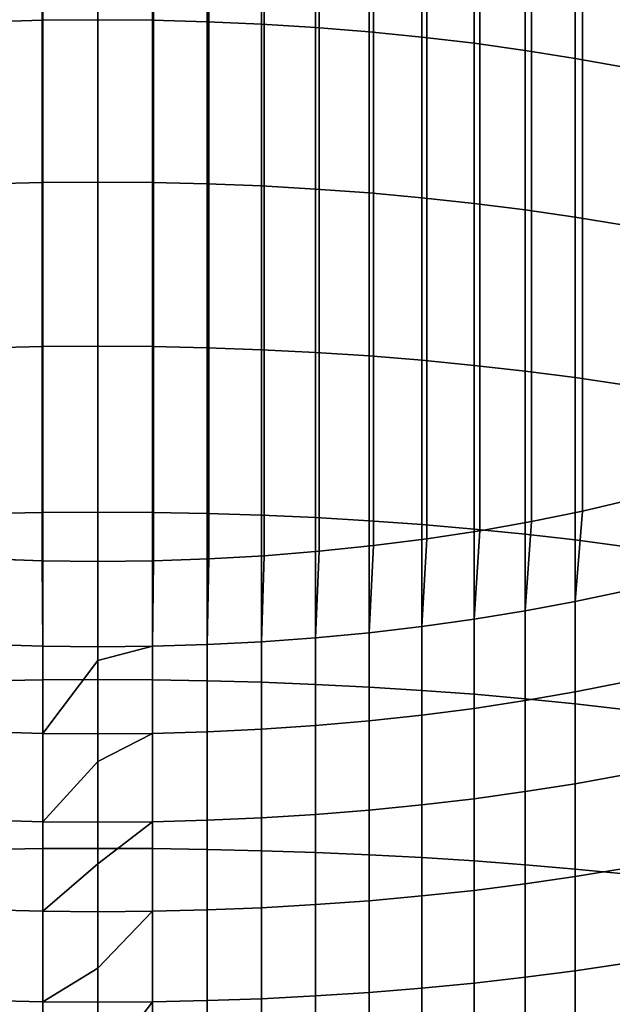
# Model space of a CAD drawing. Header units: metres. Extents: x -32 to 117, y -314 to 32.
# Tile 43 of 256: x -1 to 6, y -246 to -234. Entities that reach past the tile are written whole.
import ezdxf

# ---------------------------------------------------------------- set-up
doc = ezdxf.new("R2010")
doc.units = ezdxf.units.M
doc.layers.add('solid_24_501_064_XXX', color=7, linetype='CONTINUOUS')

msp = doc.modelspace()

# ---------------------------------------------------------------- linework, layer by layer
at = {"layer": 'solid_24_501_064_XXX'}
for points in [[(6.217302, -239.763824, 319.928345), (5.640489, -239.898071, 319.664856), (5.640489, -29.887835, 212.659302), (6.217302, -29.753582, 212.922775)], [(5.640489, -239.898071, 319.664856), (5.049653, -240.019104, 319.427307), (5.049653, -30.008865, 212.421753), (5.640489, -29.887835, 212.659302)], [(5.049653, -240.019104, 319.427307), (4.446262, -240.126617, 319.216309), (4.446262, -30.116377, 212.210754), (5.049653, -30.008865, 212.421753)], [(4.446262, -240.126617, 319.216309), (3.831817, -240.220337, 319.032379), (3.831817, -30.2101, 212.02681), (4.446262, -30.116377, 212.210754)], [(3.831817, -240.220337, 319.032379), (3.207846, -240.300034, 318.875946), (3.207846, -30.289803, 211.870392), (3.831817, -30.2101, 212.02681)], [(2.5759, -240.365524, 318.747437), (1.937549, -240.416626, 318.647156), (1.937549, -30.406385, 211.641586), (2.5759, -30.355284, 211.741867)], [(3.207846, -240.300034, 318.875946), (2.5759, -240.365524, 318.747437), (2.5759, -30.355284, 211.741867), (3.207846, -30.289803, 211.870392)], [(-0.647996, -240.475204, 318.532166), (-1.294382, -240.453217, 318.575317), (-1.294382, -30.442976, 211.569763), (-0.647996, -30.464968, 211.526611)], [(0, -240.482544, 318.517761), (-0.647996, -240.475204, 318.532166), (-0.647996, -30.464968, 211.526611), (0, -30.472303, 211.512207)], [(0.647996, -240.475204, 318.532166), (0, -240.482544, 318.517761), (0, -30.472303, 211.512207), (0.647996, -30.464968, 211.526611)], [(1.294382, -240.453217, 318.575317), (0.647996, -240.475204, 318.532166), (0.647996, -30.464968, 211.526611), (1.294382, -30.442976, 211.569763)], [(1.937549, -240.416626, 318.647156), (1.294382, -240.453217, 318.575317), (1.294382, -30.442976, 211.569763), (1.937549, -30.406385, 211.641586)], [(-1.274223, -234.203079, 344.077789), (-0.63788, -234.186218, 344.121582), (-0.63788, -232.324219, 343.367798), (-1.274223, -232.34259, 343.324615)], [(-0.63788, -234.186218, 344.121582), (0, -234.180603, 344.1362), (0, -232.3181, 343.382202), (-0.63788, -232.324219, 343.367798)], [(0.63788, -232.324219, 343.367798), (0, -232.3181, 343.382202), (0, -234.180603, 344.1362), (0.63788, -234.186218, 344.121582)], [(0.63788, -234.186218, 344.121582), (1.274223, -234.203079, 344.077789), (1.274223, -232.34259, 343.324615), (0.63788, -232.324219, 343.367798)], [(1.274223, -234.203079, 344.077789), (1.907496, -234.231125, 344.004883), (1.907496, -232.373154, 343.252716), (1.274223, -232.34259, 343.324615)], [(1.907496, -234.231125, 344.004883), (2.536174, -234.270309, 343.903076), (2.536174, -232.415833, 343.152344), (1.907496, -232.373154, 343.252716)], [(2.536174, -234.270309, 343.903076), (3.158742, -234.320511, 343.772583), (3.158742, -232.47052, 343.023682), (2.536174, -232.415833, 343.152344)], [(3.158742, -234.320511, 343.772583), (3.773701, -234.381638, 343.61377), (3.773701, -232.537109, 342.867065), (3.158742, -232.47052, 343.023682)], [(3.773701, -234.381638, 343.61377), (4.379568, -234.453506, 343.426971), (4.379568, -232.615417, 342.682861), (3.773701, -232.537109, 342.867065)], [(4.379568, -234.453506, 343.426971), (4.974885, -234.53598, 343.212646), (4.974885, -232.705261, 342.471527), (4.379568, -232.615417, 342.682861)], [(4.974885, -234.53598, 343.212646), (5.558216, -234.628845, 342.971313), (5.558216, -232.806427, 342.233551), (4.974885, -232.705261, 342.471527)], [(5.558216, -234.628845, 342.971313), (6.128158, -234.731873, 342.703583), (6.128158, -232.918671, 341.969543), (5.558216, -232.806427, 342.233551)], [(-1.274223, -236.088547, 344.766052), (-0.63788, -236.073212, 344.810425), (-0.63788, -234.186218, 344.121582), (-1.274223, -234.203079, 344.077789)], [(-0.63788, -236.073212, 344.810425), (0, -236.0681, 344.825226), (0, -234.180603, 344.1362), (-0.63788, -234.186218, 344.121582)], [(0.63788, -234.186218, 344.121582), (0, -234.180603, 344.1362), (0, -236.0681, 344.825226), (0.63788, -236.073212, 344.810425)], [(0.63788, -236.073212, 344.810425), (1.274223, -236.088547, 344.766052), (1.274223, -234.203079, 344.077789), (0.63788, -234.186218, 344.121582)], [(1.274223, -236.088547, 344.766052), (1.907496, -236.114059, 344.69223), (1.907496, -234.231125, 344.004883), (1.274223, -234.203079, 344.077789)], [(1.907496, -236.114059, 344.69223), (2.536174, -236.149673, 344.589142), (2.536174, -234.270309, 343.903076), (1.907496, -234.231125, 344.004883)], [(2.536174, -236.149673, 344.589142), (3.158742, -236.195343, 344.457001), (3.158742, -234.320511, 343.772583), (2.536174, -234.270309, 343.903076)], [(3.158742, -236.195343, 344.457001), (3.773701, -236.250916, 344.296143), (3.773701, -234.381638, 343.61377), (3.158742, -234.320511, 343.772583)], [(3.773701, -236.250916, 344.296143), (4.379568, -236.316284, 344.106964), (4.379568, -234.453506, 343.426971), (3.773701, -234.381638, 343.61377)], [(4.379568, -236.316284, 344.106964), (4.974885, -236.391281, 343.889923), (4.974885, -234.53598, 343.212646), (4.379568, -234.453506, 343.426971)], [(4.974885, -236.391281, 343.889923), (5.558216, -236.475723, 343.645538), (5.558216, -234.628845, 342.971313), (4.974885, -234.53598, 343.212646)], [(5.558216, -236.475723, 343.645538), (6.128158, -236.569427, 343.374359), (6.128158, -234.731873, 342.703583), (5.558216, -234.628845, 342.971313)], [(-1.274223, -237.996719, 345.388611), (-0.63788, -237.982925, 345.433472), (-0.63788, -236.073212, 344.810425), (-1.274223, -236.088547, 344.766052)], [(-0.63788, -237.982925, 345.433472), (0, -237.978333, 345.448456), (0, -236.0681, 344.825226), (-0.63788, -236.073212, 344.810425)], [(0.63788, -236.073212, 344.810425), (0, -236.0681, 344.825226), (0, -237.978333, 345.448456), (0.63788, -237.982925, 345.433472)], [(0.63788, -237.982925, 345.433472), (1.274223, -237.996719, 345.388611), (1.274223, -236.088547, 344.766052), (0.63788, -236.073212, 344.810425)], [(1.274223, -237.996719, 345.388611), (1.907496, -238.019653, 345.313965), (1.907496, -236.114059, 344.69223), (1.274223, -236.088547, 344.766052)], [(1.907496, -238.019653, 345.313965), (2.536174, -238.051682, 345.209686), (2.536174, -236.149673, 344.589142), (1.907496, -236.114059, 344.69223)], [(2.536174, -238.051682, 345.209686), (3.158742, -238.092743, 345.07605), (3.158742, -236.195343, 344.457001), (2.536174, -236.149673, 344.589142)], [(3.158742, -238.092743, 345.07605), (3.773701, -238.142715, 344.913361), (3.773701, -236.250916, 344.296143), (3.158742, -236.195343, 344.457001)], [(3.773701, -238.142715, 344.913361), (4.379568, -238.201492, 344.722015), (4.379568, -236.316284, 344.106964), (3.773701, -236.250916, 344.296143)], [(4.379568, -238.201492, 344.722015), (4.974885, -238.268921, 344.502502), (4.974885, -236.391281, 343.889923), (4.379568, -236.316284, 344.106964)], [(4.974885, -238.268921, 344.502502), (5.558216, -238.344849, 344.255341), (5.558216, -236.475723, 343.645538), (4.974885, -236.391281, 343.889923)], [(5.558216, -238.344849, 344.255341), (6.128158, -238.429092, 343.98111), (6.128158, -236.569427, 343.374359), (5.558216, -236.475723, 343.645538)], [(-1.274223, -239.925308, 345.944702), (-0.63788, -239.913086, 345.990021), (-0.63788, -237.982925, 345.433472), (-1.274223, -237.996719, 345.388611)], [(-0.63788, -239.913086, 345.990021), (0, -239.909012, 346.005127), (0, -237.978333, 345.448456), (-0.63788, -237.982925, 345.433472)], [(0.63788, -237.982925, 345.433472), (0, -237.978333, 345.448456), (0, -239.909012, 346.005127), (0.63788, -239.913086, 345.990021)], [(0.63788, -239.913086, 345.990021), (1.274223, -239.925308, 345.944702), (1.274223, -237.996719, 345.388611), (0.63788, -237.982925, 345.433472)], [(1.274223, -239.925308, 345.944702), (1.907496, -239.945648, 345.869293), (1.907496, -238.019653, 345.313965), (1.274223, -237.996719, 345.388611)], [(1.907496, -239.945648, 345.869293), (2.536174, -239.974045, 345.763977), (2.536174, -238.051682, 345.209686), (1.907496, -238.019653, 345.313965)], [(2.536174, -239.974045, 345.763977), (3.158742, -240.010452, 345.628998), (3.158742, -238.092743, 345.07605), (2.536174, -238.051682, 345.209686)], [(3.158742, -240.010452, 345.628998), (3.773701, -240.054764, 345.464661), (3.773701, -238.142715, 344.913361), (3.158742, -238.092743, 345.07605)], [(3.773701, -240.054764, 345.464661), (4.379568, -240.106873, 345.271423), (4.379568, -238.201492, 344.722015), (3.773701, -238.142715, 344.913361)], [(4.379568, -240.106873, 345.271423), (4.974885, -240.166656, 345.049713), (4.974885, -238.268921, 344.502502), (4.379568, -238.201492, 344.722015)], [(4.974885, -240.166656, 345.049713), (5.558216, -240.233978, 344.800049), (5.558216, -238.344849, 344.255341), (4.974885, -238.268921, 344.502502)], [(5.558216, -240.233978, 344.800049), (6.128158, -240.308685, 344.523071), (6.128158, -238.429092, 343.98111), (5.558216, -238.344849, 344.255341)], [(5.558216, -240.950058, 320.13446), (5.640489, -239.898071, 319.664856), (6.217302, -239.763824, 319.928345), (6.128158, -240.828735, 320.394409)], [(-1.274223, -241.872009, 346.433655), (-0.63788, -241.861359, 346.47937), (-0.63788, -239.913086, 345.990021), (-1.274223, -239.925308, 345.944702)], [(-0.63788, -241.861359, 346.47937), (0, -241.857819, 346.494629), (0, -239.909012, 346.005127), (-0.63788, -239.913086, 345.990021)], [(0.63788, -239.913086, 345.990021), (0, -239.909012, 346.005127), (0, -241.857819, 346.494629), (0.63788, -241.861359, 346.47937)], [(0.63788, -241.861359, 346.47937), (1.274223, -241.872009, 346.433655), (1.274223, -239.925308, 345.944702), (0.63788, -239.913086, 345.990021)], [(1.274223, -241.872009, 346.433655), (1.907496, -241.889725, 346.357574), (1.907496, -239.945648, 345.869293), (1.274223, -239.925308, 345.944702)], [(4.974885, -241.059402, 319.900146), (5.049653, -240.019104, 319.427307), (5.640489, -239.898071, 319.664856), (5.558216, -240.950058, 320.13446)], [(1.907496, -241.889725, 346.357574), (2.536174, -241.914459, 346.251343), (2.536174, -239.974045, 345.763977), (1.907496, -239.945648, 345.869293)], [(2.536174, -241.914459, 346.251343), (3.158742, -241.946152, 346.115173), (3.158742, -240.010452, 345.628998), (2.536174, -239.974045, 345.763977)], [(3.158742, -241.946152, 346.115173), (3.773701, -241.984756, 345.949432), (3.773701, -240.054764, 345.464661), (3.158742, -240.010452, 345.628998)], [(4.379568, -241.156509, 319.692047), (4.446262, -240.126617, 319.216309), (5.049653, -240.019104, 319.427307), (4.974885, -241.059402, 319.900146)], [(3.773701, -241.984756, 345.949432), (4.379568, -242.030136, 345.754486), (4.379568, -240.106873, 345.271423), (3.773701, -240.054764, 345.464661)], [(3.773701, -241.24115, 319.510681), (3.831817, -240.220337, 319.032379), (4.446262, -240.126617, 319.216309), (4.379568, -241.156509, 319.692047)], [(4.379568, -242.030136, 345.754486), (4.974885, -242.082214, 345.530823), (4.974885, -240.166656, 345.049713), (4.379568, -240.106873, 345.271423)], [(3.158742, -241.313126, 319.356445), (3.207846, -240.300034, 318.875946), (3.831817, -240.220337, 319.032379), (3.773701, -241.24115, 319.510681)], [(4.974885, -242.082214, 345.530823), (5.558216, -242.140854, 345.278992), (5.558216, -240.233978, 344.800049), (4.974885, -240.166656, 345.049713)], [(5.558216, -242.140854, 345.278992), (6.128158, -242.205902, 344.999573), (6.128158, -240.308685, 344.523071), (5.558216, -240.233978, 344.800049)], [(1.907496, -241.418365, 319.13092), (1.937549, -240.416626, 318.647156), (2.5759, -240.365524, 318.747437), (2.536174, -241.372238, 319.229767)], [(2.536174, -241.372238, 319.229767), (2.5759, -240.365524, 318.747437), (3.207846, -240.300034, 318.875946), (3.158742, -241.313126, 319.356445)], [(-0.63788, -241.471252, 319.017609), (-1.274223, -241.451401, 319.06012), (-1.294382, -240.453217, 318.575317), (-0.647996, -240.475204, 318.532166)], [(0, -241.477875, 319.003418), (-0.63788, -241.471252, 319.017609), (-0.647996, -240.475204, 318.532166), (0, -240.482544, 318.517761)], [(0.63788, -241.471252, 319.017609), (0, -241.477875, 319.003418), (0, -240.482544, 318.517761), (0.647996, -240.475204, 318.532166)], [(0.63788, -241.471252, 319.017609), (0.647996, -240.475204, 318.532166), (1.294382, -240.453217, 318.575317), (1.274223, -241.451401, 319.06012)], [(1.274223, -241.451401, 319.06012), (1.294382, -240.453217, 318.575317), (1.937549, -240.416626, 318.647156), (1.907496, -241.418365, 319.13092)], [(6.128158, -241.889862, 320.867401), (5.558216, -242.002106, 320.603394), (5.558216, -240.950058, 320.13446), (6.128158, -240.828735, 320.394409)], [(5.558216, -242.002106, 320.603394), (4.974885, -242.103271, 320.365417), (4.974885, -241.059402, 319.900146), (5.558216, -240.950058, 320.13446)], [(4.974885, -242.103271, 320.365417), (4.379568, -242.193115, 320.154083), (4.379568, -241.156509, 319.692047), (4.974885, -241.059402, 319.900146)], [(4.379568, -242.193115, 320.154083), (3.773701, -242.271423, 319.96991), (3.773701, -241.24115, 319.510681), (4.379568, -241.156509, 319.692047)], [(3.773701, -242.271423, 319.96991), (3.158742, -242.338013, 319.813293), (3.158742, -241.313126, 319.356445), (3.773701, -241.24115, 319.510681)], [(1.907496, -242.435379, 319.584229), (1.274223, -242.465942, 319.51236), (1.274223, -241.451401, 319.06012), (1.907496, -241.418365, 319.13092)], [(2.536174, -242.3927, 319.684631), (1.907496, -242.435379, 319.584229), (1.907496, -241.418365, 319.13092), (2.536174, -241.372238, 319.229767)], [(3.158742, -242.338013, 319.813293), (2.536174, -242.3927, 319.684631), (2.536174, -241.372238, 319.229767), (3.158742, -241.313126, 319.356445)], [(-0.63788, -242.484314, 319.469147), (-1.274223, -242.465942, 319.51236), (-1.274223, -241.451401, 319.06012), (-0.63788, -241.471252, 319.017609)], [(0, -241.635513, 319.076447), (-0.63788, -242.484314, 319.469147), (-0.63788, -241.471252, 319.017609), (0, -241.477875, 319.003418)], [(0.63788, -241.471252, 319.017609), (0, -241.635513, 319.076447), (0, -241.477875, 319.003418)], [(0.63788, -242.484314, 319.469147), (0, -242.490433, 319.454742), (0, -241.635513, 319.076447), (0.63788, -241.471252, 319.017609)], [(1.274223, -242.465942, 319.51236), (0.63788, -242.484314, 319.469147), (0.63788, -241.471252, 319.017609), (1.274223, -241.451401, 319.06012)], [(0, -241.635513, 319.076447), (0, -242.490433, 319.454742), (-0.63788, -242.484314, 319.469147)], [(-1.274223, -243.834473, 346.854889), (-0.63788, -243.825424, 346.90094), (-0.63788, -241.861359, 346.47937), (-1.274223, -241.872009, 346.433655)], [(-0.63788, -243.825424, 346.90094), (0, -243.822403, 346.91629), (0, -241.857819, 346.494629), (-0.63788, -241.861359, 346.47937)], [(0.63788, -241.861359, 346.47937), (0, -241.857819, 346.494629), (0, -243.822403, 346.91629), (0.63788, -243.825424, 346.90094)], [(0.63788, -243.825424, 346.90094), (1.274223, -243.834473, 346.854889), (1.274223, -241.872009, 346.433655), (0.63788, -241.861359, 346.47937)], [(1.274223, -243.834473, 346.854889), (1.907496, -243.849533, 346.778229), (1.907496, -241.889725, 346.357574), (1.274223, -241.872009, 346.433655)], [(1.907496, -243.849533, 346.778229), (2.536174, -243.870575, 346.671204), (2.536174, -241.914459, 346.251343), (1.907496, -241.889725, 346.357574)], [(2.536174, -243.870575, 346.671204), (3.158742, -243.897552, 346.534027), (3.158742, -241.946152, 346.115173), (2.536174, -241.914459, 346.251343)], [(3.158742, -243.897552, 346.534027), (3.773701, -243.930374, 346.367035), (3.773701, -241.984756, 345.949432), (3.158742, -241.946152, 346.115173)], [(3.773701, -243.930374, 346.367035), (4.379568, -243.968979, 346.170654), (4.379568, -242.030136, 345.754486), (3.773701, -241.984756, 345.949432)], [(6.128158, -242.966751, 321.303345), (5.558216, -243.069778, 321.035614), (5.558216, -242.002106, 320.603394), (6.128158, -241.889862, 320.867401)], [(4.379568, -243.968979, 346.170654), (4.974885, -244.013275, 345.945312), (4.974885, -242.082214, 345.530823), (4.379568, -242.030136, 345.754486)], [(4.974885, -243.162643, 320.794281), (4.379568, -243.245102, 320.579956), (4.379568, -242.193115, 320.154083), (4.974885, -242.103271, 320.365417)], [(5.558216, -243.069778, 321.035614), (4.974885, -243.162643, 320.794281), (4.974885, -242.103271, 320.365417), (5.558216, -242.002106, 320.603394)], [(4.974885, -244.013275, 345.945312), (5.558216, -244.063156, 345.691589), (5.558216, -242.140854, 345.278992), (4.974885, -242.082214, 345.530823)], [(4.379568, -243.245102, 320.579956), (3.773701, -243.316986, 320.393158), (3.773701, -242.271423, 319.96991), (4.379568, -242.193115, 320.154083)], [(5.558216, -244.063156, 345.691589), (6.128158, -244.1185, 345.410095), (6.128158, -242.205902, 344.999573), (5.558216, -242.140854, 345.278992)], [(3.158742, -243.378113, 320.234344), (2.536174, -243.428314, 320.103882), (2.536174, -242.3927, 319.684631), (3.158742, -242.338013, 319.813293)], [(3.773701, -243.316986, 320.393158), (3.158742, -243.378113, 320.234344), (3.158742, -242.338013, 319.813293), (3.773701, -242.271423, 319.96991)], [(1.907496, -243.467484, 320.002045), (1.274223, -243.495544, 319.929169), (1.274223, -242.465942, 319.51236), (1.907496, -242.435379, 319.584229)], [(2.536174, -243.428314, 320.103882), (1.907496, -243.467484, 320.002045), (1.907496, -242.435379, 319.584229), (2.536174, -242.3927, 319.684631)], [(-0.63788, -243.512405, 319.885345), (-1.274223, -243.495544, 319.929169), (-1.274223, -242.465942, 319.51236), (-0.63788, -242.484314, 319.469147)], [(0, -242.809906, 319.588531), (-0.63788, -243.512405, 319.885345), (-0.63788, -242.484314, 319.469147), (0, -242.490433, 319.454742)], [(0.63788, -242.484314, 319.469147), (0, -242.809906, 319.588531), (0, -242.490433, 319.454742)], [(0.63788, -243.512405, 319.885345), (0, -243.518021, 319.870728), (0, -242.809906, 319.588531), (0.63788, -242.484314, 319.469147)], [(1.274223, -243.495544, 319.929169), (0.63788, -243.512405, 319.885345), (0.63788, -242.484314, 319.469147), (1.274223, -242.465942, 319.51236)], [(0, -242.809906, 319.588531), (0, -243.518021, 319.870728), (-0.63788, -243.512405, 319.885345)], [(6.128158, -244.058075, 321.701752), (5.558216, -244.151779, 321.430603), (5.558216, -243.069778, 321.035614), (6.128158, -242.966751, 321.303345)], [(5.558216, -244.151779, 321.430603), (4.974885, -244.236221, 321.186188), (4.974885, -243.162643, 320.794281), (5.558216, -243.069778, 321.035614)], [(4.379568, -244.311218, 320.969147), (3.773701, -244.376587, 320.779968), (3.773701, -243.316986, 320.393158), (4.379568, -243.245102, 320.579956)], [(4.974885, -244.236221, 321.186188), (4.379568, -244.311218, 320.969147), (4.379568, -243.245102, 320.579956), (4.974885, -243.162643, 320.794281)], [(3.773701, -244.376587, 320.779968), (3.158742, -244.432159, 320.61911), (3.158742, -243.378113, 320.234344), (3.773701, -243.316986, 320.393158)], [(1.907496, -244.513443, 320.383881), (1.274223, -244.538956, 320.310059), (1.274223, -243.495544, 319.929169), (1.907496, -243.467484, 320.002045)], [(2.536174, -244.477829, 320.487), (1.907496, -244.513443, 320.383881), (1.907496, -243.467484, 320.002045), (2.536174, -243.428314, 320.103882)], [(3.158742, -244.432159, 320.61911), (2.536174, -244.477829, 320.487), (2.536174, -243.428314, 320.103882), (3.158742, -243.378113, 320.234344)], [(-0.63788, -244.554291, 320.265686), (-1.274223, -244.538956, 320.310059), (-1.274223, -243.495544, 319.929169), (-0.63788, -243.512405, 319.885345)], [(0, -244.003876, 320.053192), (-0.63788, -244.554291, 320.265686), (-0.63788, -243.512405, 319.885345), (0, -243.518021, 319.870728)], [(0.63788, -243.512405, 319.885345), (0, -244.003876, 320.053192), (0, -243.518021, 319.870728)], [(0.63788, -244.554291, 320.265686), (0, -244.559402, 320.250885), (0, -244.003876, 320.053192), (0.63788, -243.512405, 319.885345)], [(1.274223, -244.538956, 320.310059), (0.63788, -244.554291, 320.265686), (0.63788, -243.512405, 319.885345), (1.274223, -243.495544, 319.929169)], [(-1.274223, -245.810349, 347.207886), (-0.63788, -245.802902, 347.254211), (-0.63788, -243.825424, 346.90094), (-1.274223, -243.834473, 346.854889)], [(-0.63788, -245.802902, 347.254211), (0, -245.800415, 347.269684), (0, -243.822403, 346.91629), (-0.63788, -243.825424, 346.90094)], [(0.63788, -243.825424, 346.90094), (0, -243.822403, 346.91629), (0, -245.800415, 347.269684), (0.63788, -245.802902, 347.254211)], [(0.63788, -245.802902, 347.254211), (1.274223, -245.810349, 347.207886), (1.274223, -243.834473, 346.854889), (0.63788, -243.825424, 346.90094)], [(1.274223, -245.810349, 347.207886), (1.907496, -245.822754, 347.130768), (1.907496, -243.849533, 346.778229), (1.274223, -243.834473, 346.854889)], [(1.907496, -245.822754, 347.130768), (2.536174, -245.840073, 347.023041), (2.536174, -243.870575, 346.671204), (1.907496, -243.849533, 346.778229)], [(2.536174, -245.840073, 347.023041), (3.158742, -245.862274, 346.88504), (3.158742, -243.897552, 346.534027), (2.536174, -243.870575, 346.671204)], [(3.158742, -245.862274, 346.88504), (3.773701, -245.889297, 346.71701), (3.773701, -243.930374, 346.367035), (3.158742, -243.897552, 346.534027)], [(3.773701, -245.889297, 346.71701), (4.379568, -245.921082, 346.519379), (4.379568, -243.968979, 346.170654), (3.773701, -243.930374, 346.367035)], [(0, -244.003876, 320.053192), (0, -244.559402, 320.250885), (-0.63788, -244.554291, 320.265686)], [(4.379568, -245.921082, 346.519379), (4.974885, -245.95755, 346.292664), (4.974885, -244.013275, 345.945312), (4.379568, -243.968979, 346.170654)], [(4.974885, -245.95755, 346.292664), (5.558216, -245.998596, 346.037384), (5.558216, -244.063156, 345.691589), (4.974885, -244.013275, 345.945312)], [(6.128158, -245.162567, 322.062103), (5.558216, -245.246811, 321.787842), (5.558216, -244.151779, 321.430603), (6.128158, -244.058075, 321.701752)], [(5.558216, -245.246811, 321.787842), (4.974885, -245.322739, 321.54068), (4.974885, -244.236221, 321.186188), (5.558216, -244.151779, 321.430603)], [(5.558216, -245.998596, 346.037384), (6.128158, -246.044159, 345.75412), (6.128158, -244.1185, 345.410095), (5.558216, -244.063156, 345.691589)], [(4.974885, -245.322739, 321.54068), (4.379568, -245.390167, 321.321167), (4.379568, -244.311218, 320.969147), (4.974885, -244.236221, 321.186188)], [(3.773701, -245.448944, 321.129852), (3.158742, -245.498917, 320.967163), (3.158742, -244.432159, 320.61911), (3.773701, -244.376587, 320.779968)], [(4.379568, -245.390167, 321.321167), (3.773701, -245.448944, 321.129852), (3.773701, -244.376587, 320.779968), (4.379568, -244.311218, 320.969147)], [(1.907496, -245.572006, 320.729248), (1.274223, -245.59494, 320.654572), (1.274223, -244.538956, 320.310059), (1.907496, -244.513443, 320.383881)], [(2.536174, -245.539978, 320.833527), (1.907496, -245.572006, 320.729248), (1.907496, -244.513443, 320.383881), (2.536174, -244.477829, 320.487)], [(3.158742, -245.498917, 320.967163), (2.536174, -245.539978, 320.833527), (2.536174, -244.477829, 320.487), (3.158742, -244.432159, 320.61911)], [(-0.63788, -245.608734, 320.609711), (-1.274223, -245.59494, 320.654572), (-1.274223, -244.538956, 320.310059), (-0.63788, -244.554291, 320.265686)], [(0, -245.215469, 320.469696), (-0.63788, -245.608734, 320.609711), (-0.63788, -244.554291, 320.265686), (0, -244.559402, 320.250885)], [(0.63788, -244.554291, 320.265686), (0, -245.215469, 320.469696), (0, -244.559402, 320.250885)], [(0.63788, -245.608734, 320.609711), (0, -245.613327, 320.594757), (0, -245.215469, 320.469696), (0.63788, -244.554291, 320.265686)], [(1.274223, -245.59494, 320.654572), (0.63788, -245.608734, 320.609711), (0.63788, -244.554291, 320.265686), (1.274223, -244.538956, 320.310059)], [(6.128158, -246.278854, 322.383972), (5.558216, -246.353546, 322.106964), (5.558216, -245.246811, 321.787842), (6.128158, -245.162567, 322.062103)], [(0, -245.215469, 320.469696), (0, -245.613327, 320.594757), (-0.63788, -245.608734, 320.609711)], [(5.558216, -246.353546, 322.106964), (4.974885, -246.420883, 321.85733), (4.974885, -245.322739, 321.54068), (5.558216, -245.246811, 321.787842)], [(4.379568, -246.480667, 321.63559), (3.773701, -246.532776, 321.442352), (3.773701, -245.448944, 321.129852), (4.379568, -245.390167, 321.321167)], [(4.974885, -246.420883, 321.85733), (4.379568, -246.480667, 321.63559), (4.379568, -245.390167, 321.321167), (4.974885, -245.322739, 321.54068)], [(2.536174, -246.613495, 321.143066), (1.907496, -246.641891, 321.03772), (1.907496, -245.572006, 320.729248), (2.536174, -245.539978, 320.833527)], [(3.158742, -246.577087, 321.278046), (2.536174, -246.613495, 321.143066), (2.536174, -245.539978, 320.833527), (3.158742, -245.498917, 320.967163)], [(3.773701, -246.532776, 321.442352), (3.158742, -246.577087, 321.278046), (3.158742, -245.498917, 320.967163), (3.773701, -245.448944, 321.129852)], [(-0.63788, -246.674454, 320.916992), (-1.274223, -246.662231, 320.962311), (-1.274223, -245.59494, 320.654572), (-0.63788, -245.608734, 320.609711)], [(0, -246.44278, 320.837341), (-0.63788, -246.674454, 320.916992), (-0.63788, -245.608734, 320.609711), (0, -245.613327, 320.594757)], [(0.63788, -245.608734, 320.609711), (0, -246.44278, 320.837341), (0, -245.613327, 320.594757)], [(0.63788, -246.674454, 320.916992), (0, -246.678528, 320.901886), (0, -246.44278, 320.837341), (0.63788, -245.608734, 320.609711)], [(1.274223, -246.662231, 320.962311), (0.63788, -246.674454, 320.916992), (0.63788, -245.608734, 320.609711), (1.274223, -245.59494, 320.654572)], [(1.907496, -246.641891, 321.03772), (1.274223, -246.662231, 320.962311), (1.274223, -245.59494, 320.654572), (1.907496, -245.572006, 320.729248)]]:
    msp.add_3dface(points, dxfattribs=at)

doc.saveas('drawing.dxf')
